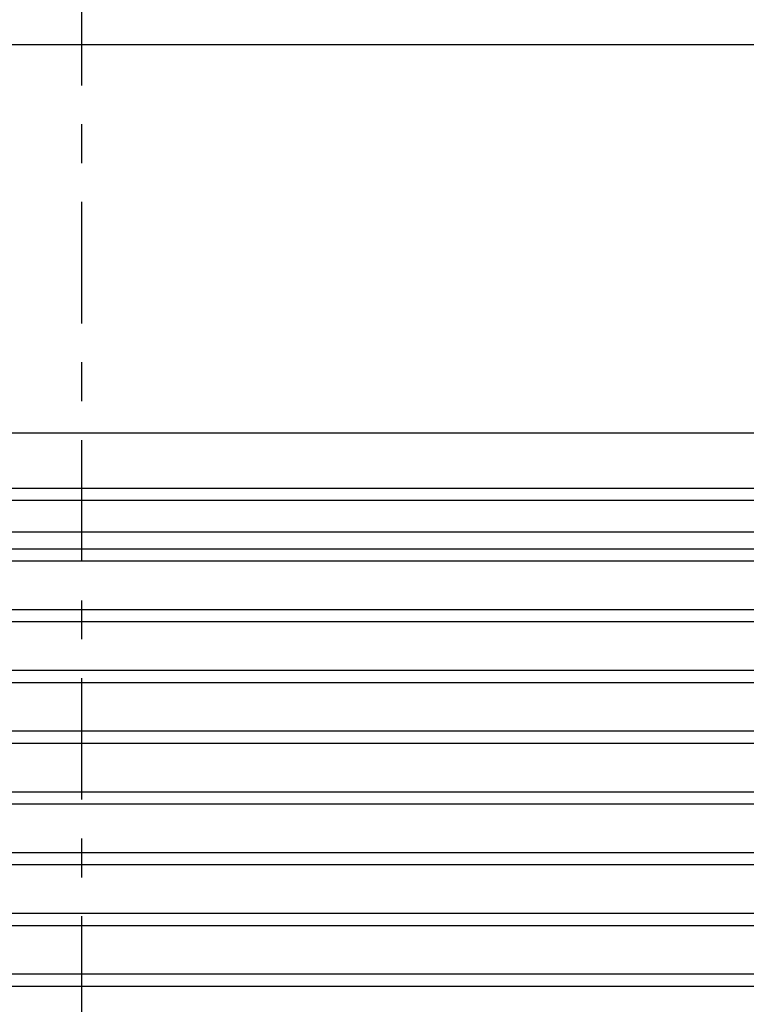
# Model space of a CAD drawing. Header units: inches. Extents: x 169.6 to 213.8, y 195 to 266.5.
# Tile 21 of 49: x 204.1 to 205.9, y 202.7 to 205.3. Entities that reach past the tile are written whole.
import ezdxf

# ---------------------------------------------------------------- set-up
doc = ezdxf.new("R2010")
doc.units = ezdxf.units.IN
doc.header["$LTSCALE"] = 0.25
doc.header["$MEASUREMENT"] = 0
doc.linetypes.add('CENTER', pattern=[2, 1.25, -0.25, 0.25, -0.25])
doc.layers.add('RHX RH F.O.H.', color=7, linetype='Continuous')
doc.layers.add('SECTION CUTS', color=6, linetype='CENTER')

msp = doc.modelspace()

# ---------------------------------------------------------------- linework, layer by layer
at = {"layer": 'RHX RH F.O.H.'}
for p, q in [((201.53967, 205.21024), (206.86779, 205.21024)), ((206.86779, 204.21024), (201.53967, 204.21024)), ((201.70373, 204.06946), (206.70373, 204.06946)), ((201.70373, 204.03821), (206.70373, 204.03821)), ((201.70373, 203.91321), (206.70373, 203.91321)), ((201.70373, 203.88196), (206.70373, 203.88196)), ((201.70373, 203.75696), (206.70373, 203.75696)), ((201.70373, 203.72571), (206.70373, 203.72571)), ((201.70373, 203.60071), (206.70373, 203.60071)), ((201.70373, 203.56946), (206.70373, 203.56946)), ((201.70373, 203.44446), (206.70373, 203.44446)), ((201.70373, 203.41321), (206.70373, 203.41321)), ((201.70373, 203.28821), (206.70373, 203.28821)), ((201.70373, 203.25696), (206.70373, 203.25696)), ((201.70373, 203.13196), (206.70373, 203.13196)), ((201.70373, 203.10071), (206.70373, 203.10071)), ((201.70373, 202.97571), (206.70373, 202.97571)), ((201.70373, 202.94446), (206.70373, 202.94446)), ((201.70373, 202.81946), (206.70373, 202.81946)), ((201.70373, 202.78821), (206.70373, 202.78821))]:
    msp.add_line(p, q, dxfattribs=at)
at = {"layer": 'RHX RH F.O.H.', "linetype": 'Continuous'}
msp.add_line((201.70373, 203.95688), (206.70373, 203.95688), dxfattribs=at)
at = {"layer": 'SECTION CUTS'}
msp.add_line((204.23024, 200.20541), (204.23024, 205.54961), dxfattribs=at)

doc.saveas('drawing.dxf')
